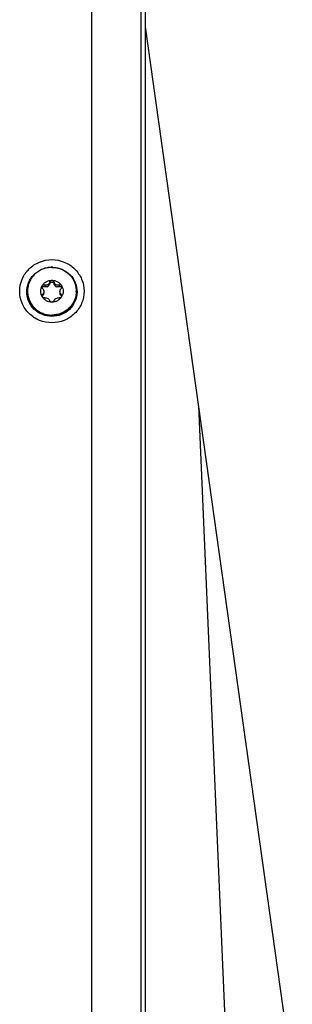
# Model space of a CAD drawing. Header units: millimetres. Extents: x -4202 to 34589, y -2795 to 14011.
# Tile 107 of 118: x -3347.57 to -3343.29, y 3222.57 to 3238.05. Entities that reach past the tile are written whole.
import ezdxf

# ---------------------------------------------------------------- set-up
doc = ezdxf.new("R2010")
doc.units = ezdxf.units.MM
doc.layers.add('02___PRT_ALL_AXES', color=7, linetype='Continuous')

msp = doc.modelspace()

# ---------------------------------------------------------------- linework, layer by layer
at = {"color": 7, "linetype": 'Continuous'}
for p, q in [((-3346.436, 3198.695), (-3346.436, 3247.66)), ((-3345.668, 3247.409), (-3345.668, 3218.083)), ((-3345.596, 3198.841), (-3345.596, 3247.498)), ((-3343.286, 3221.501), (-3345.596, 3237.938)), ((-3344.759, 3231.982), (-3344.324, 3221.855))]:
    msp.add_line(p, q, dxfattribs=at)
msp.add_arc((-3347.066, 3233.758), 0.403, 88.1625, 91.8375, dxfattribs=at)
for points, knots in [([(-3347.066, 3233.287), (-3347.132, 3233.287), (-3347.265, 3233.312), (-3347.433, 3233.422), (-3347.546, 3233.588), (-3347.586, 3233.783), (-3347.546, 3233.978), (-3347.433, 3234.143), (-3347.265, 3234.253), (-3347.132, 3234.279), (-3347.066, 3234.279)], [0, 0, 0, 0, 0.126169, 0.251656, 0.376173, 0.5, 0.623827, 0.748344, 0.873831, 1, 1, 1, 1]), ([(-3347.066, 3234.279), (-3347, 3234.279), (-3346.868, 3234.253), (-3346.7, 3234.143), (-3346.586, 3233.978), (-3346.547, 3233.783), (-3346.586, 3233.588), (-3346.7, 3233.422), (-3346.868, 3233.312), (-3347, 3233.287), (-3347.066, 3233.287)], [0, 0, 0, 0, 0.126169, 0.251656, 0.376173, 0.5, 0.623827, 0.748344, 0.873831, 1, 1, 1, 1]), ([(-3347.066, 3233.387), (-3347.117, 3233.387), (-3347.219, 3233.406), (-3347.35, 3233.49), (-3347.438, 3233.617), (-3347.471, 3233.767), (-3347.443, 3233.918), (-3347.359, 3234.048), (-3347.231, 3234.136), (-3347.13, 3234.159), (-3347.079, 3234.16)], [0, 0, 0, 0, 0.126184, 0.251699, 0.376254, 0.500109, 0.623932, 0.748411, 0.873849, 1, 1, 1, 1]), ([(-3347.053, 3234.16), (-3347.003, 3234.159), (-3346.901, 3234.136), (-3346.773, 3234.048), (-3346.689, 3233.918), (-3346.661, 3233.767), (-3346.694, 3233.617), (-3346.783, 3233.49), (-3346.913, 3233.406), (-3347.015, 3233.387), (-3347.066, 3233.387)], [0, 0, 0, 0, 0.126151, 0.251589, 0.376068, 0.499891, 0.623746, 0.748301, 0.873816, 1, 1, 1, 1])]:
    msp.add_open_spline(points, degree=3, knots=knots, dxfattribs=at)
at = {"layer": '02___PRT_ALL_AXES', "color": 7, "linetype": 'Continuous'}
for p, q in [((-3347.178, 3233.882), (-3347.178, 3233.855)), ((-3347.1, 3233.926), (-3347.1, 3233.899)), ((-3347.032, 3233.926), (-3347.032, 3233.899)), ((-3346.954, 3233.882), (-3346.954, 3233.855)), ((-3347.212, 3233.736), (-3347.212, 3233.709)), ((-3347.193, 3233.777), (-3347.193, 3233.75)), ((-3346.939, 3233.777), (-3346.939, 3233.75)), ((-3346.92, 3233.736), (-3346.92, 3233.709))]:
    msp.add_line(p, q, dxfattribs=at)
for centre, radius, start, end in [((-3347.16, 3233.912), 0.062, 287.8854, 311.1135), ((-3346.972, 3233.912), 0.062, 228.8865, 252.1146), ((-3347.082, 3233.783), 0.368, 180.0002, 181.4673), ((-3347.252, 3233.75), 0.0593, 348.0211, 359.981), ((-3346.88, 3233.75), 0.0593, 180.019, 191.9789), ((-3347.051, 3233.783), 0.368, 358.5327, 359.9998)]:
    msp.add_arc(centre, radius, start, end, dxfattribs=at)
for points, knots in [([(-3347.066, 3234.158), (-3347.091, 3234.158), (-3347.141, 3234.154), (-3347.214, 3234.132), (-3347.28, 3234.097), (-3347.339, 3234.05), (-3347.387, 3233.993), (-3347.422, 3233.928), (-3347.444, 3233.857), (-3347.449, 3233.807), (-3347.449, 3233.783)], [0, 0, 0, 0, 0.126244, 0.252292, 0.377998, 0.503248, 0.628004, 0.752301, 0.876246, 1, 1, 1, 1]), ([(-3347.066, 3234.158), (-3347.041, 3234.158), (-3346.991, 3234.154), (-3346.919, 3234.132), (-3346.852, 3234.097), (-3346.794, 3234.05), (-3346.746, 3233.993), (-3346.71, 3233.928), (-3346.688, 3233.857), (-3346.683, 3233.807), (-3346.683, 3233.783)], [0, 0, 0, 0, 0.126244, 0.252292, 0.377998, 0.503248, 0.628004, 0.752301, 0.876246, 1, 1, 1, 1]), ([(-3347.218, 3233.869), (-3347.211, 3233.882), (-3347.192, 3233.906), (-3347.155, 3233.934), (-3347.112, 3233.951), (-3347.081, 3233.955), (-3347.066, 3233.955)], [0, 0, 0, 0, 0.248304, 0.497897, 0.748616, 1, 1, 1, 1]), ([(-3347.1, 3233.926), (-3347.1, 3233.93), (-3347.097, 3233.937), (-3347.089, 3233.947), (-3347.079, 3233.954), (-3347.07, 3233.955), (-3347.066, 3233.955)], [0, 0, 0, 0, 0.245793, 0.494762, 0.746521, 1, 1, 1, 1]), ([(-3347.066, 3233.955), (-3347.051, 3233.955), (-3347.02, 3233.951), (-3346.977, 3233.934), (-3346.94, 3233.906), (-3346.922, 3233.882), (-3346.914, 3233.869)], [0, 0, 0, 0, 0.251384, 0.502103, 0.751696, 1, 1, 1, 1]), ([(-3347.066, 3233.955), (-3347.062, 3233.955), (-3347.054, 3233.954), (-3347.043, 3233.947), (-3347.036, 3233.937), (-3347.033, 3233.93), (-3347.032, 3233.926)], [0, 0, 0, 0, 0.253494, 0.505249, 0.754206, 1, 1, 1, 1]), ([(-3347.218, 3233.697), (-3347.226, 3233.71), (-3347.238, 3233.738), (-3347.244, 3233.783), (-3347.238, 3233.828), (-3347.226, 3233.856), (-3347.218, 3233.869)], [0, 0, 0, 0, 0.250342, 0.5, 0.749658, 1, 1, 1, 1]), ([(-3347.223, 3233.851), (-3347.223, 3233.854), (-3347.222, 3233.861), (-3347.22, 3233.866), (-3347.218, 3233.869)], [0, 0, 0, 0, 0.501933, 1, 1, 1, 1]), ([(-3347.212, 3233.824), (-3347.216, 3233.828), (-3347.221, 3233.836), (-3347.223, 3233.846), (-3347.223, 3233.851)], [0, 0, 0, 0, 0.492901, 1, 1, 1, 1]), ([(-3347.221, 3233.838), (-3347.219, 3233.842), (-3347.214, 3233.849), (-3347.203, 3233.856), (-3347.19, 3233.858), (-3347.182, 3233.856), (-3347.178, 3233.855)], [0, 0, 0, 0, 0.25928, 0.511176, 0.756981, 1, 1, 1, 1]), ([(-3347.218, 3233.869), (-3347.216, 3233.872), (-3347.211, 3233.879), (-3347.201, 3233.884), (-3347.189, 3233.885), (-3347.181, 3233.884), (-3347.178, 3233.882)], [0, 0, 0, 0, 0.258289, 0.509721, 0.756017, 1, 1, 1, 1]), ([(-3347.212, 3233.824), (-3347.206, 3233.818), (-3347.197, 3233.803), (-3347.193, 3233.786), (-3347.193, 3233.777)], [0, 0, 0, 0, 0.493529, 1, 1, 1, 1]), ([(-3347.1, 3233.926), (-3347.102, 3233.918), (-3347.109, 3233.901), (-3347.125, 3233.886), (-3347.141, 3233.879), (-3347.158, 3233.877), (-3347.17, 3233.879), (-3347.178, 3233.882)], [0, 0, 0, 0, 0.251577, 0.508548, 0.63633, 0.76068, 1, 1, 1, 1]), ([(-3347.141, 3233.853), (-3347.147, 3233.851), (-3347.16, 3233.85), (-3347.172, 3233.853), (-3347.178, 3233.855)], [0, 0, 0, 0, 0.507631, 1, 1, 1, 1]), ([(-3347.1, 3233.899), (-3347.102, 3233.892), (-3347.106, 3233.88), (-3347.114, 3233.869), (-3347.119, 3233.865)], [0, 0, 0, 0, 0.494768, 1, 1, 1, 1]), ([(-3347.1, 3233.899), (-3347.1, 3233.903), (-3347.097, 3233.91), (-3347.089, 3233.92), (-3347.079, 3233.926), (-3347.07, 3233.928), (-3347.066, 3233.928)], [0, 0, 0, 0, 0.245793, 0.494762, 0.746521, 1, 1, 1, 1]), ([(-3347.066, 3233.928), (-3347.062, 3233.928), (-3347.054, 3233.926), (-3347.043, 3233.92), (-3347.036, 3233.91), (-3347.033, 3233.903), (-3347.032, 3233.899)], [0, 0, 0, 0, 0.253494, 0.505249, 0.754206, 1, 1, 1, 1]), ([(-3346.954, 3233.882), (-3346.962, 3233.879), (-3346.975, 3233.877), (-3346.991, 3233.879), (-3347.007, 3233.886), (-3347.023, 3233.901), (-3347.03, 3233.918), (-3347.032, 3233.926)], [0, 0, 0, 0, 0.239358, 0.363733, 0.491532, 0.748463, 1, 1, 1, 1]), ([(-3347.013, 3233.865), (-3347.018, 3233.869), (-3347.026, 3233.88), (-3347.031, 3233.892), (-3347.032, 3233.899)], [0, 0, 0, 0, 0.505232, 1, 1, 1, 1]), ([(-3346.954, 3233.855), (-3346.96, 3233.853), (-3346.972, 3233.85), (-3346.985, 3233.851), (-3346.991, 3233.853)], [0, 0, 0, 0, 0.492369, 1, 1, 1, 1]), ([(-3346.954, 3233.882), (-3346.951, 3233.884), (-3346.943, 3233.885), (-3346.932, 3233.884), (-3346.921, 3233.879), (-3346.916, 3233.872), (-3346.914, 3233.869)], [0, 0, 0, 0, 0.243983, 0.49029, 0.741726, 1, 1, 1, 1]), ([(-3346.954, 3233.855), (-3346.951, 3233.856), (-3346.942, 3233.858), (-3346.93, 3233.856), (-3346.918, 3233.849), (-3346.913, 3233.842), (-3346.912, 3233.838)], [0, 0, 0, 0, 0.243019, 0.488824, 0.740721, 1, 1, 1, 1]), ([(-3346.939, 3233.777), (-3346.939, 3233.786), (-3346.936, 3233.803), (-3346.926, 3233.818), (-3346.92, 3233.824)], [0, 0, 0, 0, 0.506471, 1, 1, 1, 1]), ([(-3346.909, 3233.851), (-3346.909, 3233.846), (-3346.911, 3233.836), (-3346.917, 3233.828), (-3346.92, 3233.824)], [0, 0, 0, 0, 0.507091, 1, 1, 1, 1]), ([(-3346.914, 3233.869), (-3346.912, 3233.866), (-3346.91, 3233.861), (-3346.909, 3233.854), (-3346.909, 3233.851)], [0, 0, 0, 0, 0.498079, 1, 1, 1, 1]), ([(-3346.914, 3233.869), (-3346.906, 3233.856), (-3346.894, 3233.828), (-3346.888, 3233.783), (-3346.894, 3233.738), (-3346.906, 3233.71), (-3346.914, 3233.697)], [0, 0, 0, 0, 0.250342, 0.5, 0.749658, 1, 1, 1, 1]), ([(-3347.449, 3233.773), (-3347.449, 3233.749), (-3347.444, 3233.7), (-3347.422, 3233.629), (-3347.387, 3233.563), (-3347.339, 3233.506), (-3347.28, 3233.459), (-3347.214, 3233.424), (-3347.141, 3233.403), (-3347.091, 3233.398), (-3347.066, 3233.398)], [0, 0, 0, 0, 0.123754, 0.247699, 0.371996, 0.496752, 0.622002, 0.747708, 0.873756, 1, 1, 1, 1]), ([(-3347.449, 3233.773), (-3347.449, 3233.749), (-3347.443, 3233.701), (-3347.42, 3233.632), (-3347.383, 3233.568), (-3347.335, 3233.512), (-3347.277, 3233.467), (-3347.211, 3233.433), (-3347.14, 3233.412), (-3347.091, 3233.407), (-3347.066, 3233.407)], [0, 0, 0, 0, 0.123747, 0.247701, 0.372014, 0.496784, 0.622041, 0.747743, 0.873776, 1, 1, 1, 1]), ([(-3347.223, 3233.713), (-3347.223, 3233.718), (-3347.221, 3233.727), (-3347.215, 3233.734), (-3347.212, 3233.736)], [0, 0, 0, 0, 0.513081, 1, 1, 1, 1]), ([(-3347.218, 3233.697), (-3347.219, 3233.698), (-3347.222, 3233.703), (-3347.223, 3233.709), (-3347.223, 3233.713)], [0, 0, 0, 0, 0.258368, 1, 1, 1, 1]), ([(-3347.22, 3233.7), (-3347.22, 3233.701), (-3347.217, 3233.704), (-3347.215, 3233.707), (-3347.212, 3233.709)], [0, 0, 0, 0, 0.253931, 1, 1, 1, 1]), ([(-3347.178, 3233.678), (-3347.185, 3233.677), (-3347.202, 3233.679), (-3347.214, 3233.69), (-3347.218, 3233.697)], [0, 0, 0, 0, 0.482311, 1, 1, 1, 1]), ([(-3347.066, 3233.611), (-3347.081, 3233.611), (-3347.112, 3233.614), (-3347.155, 3233.632), (-3347.192, 3233.659), (-3347.211, 3233.684), (-3347.218, 3233.697)], [0, 0, 0, 0, 0.251384, 0.502103, 0.751696, 1, 1, 1, 1]), ([(-3347.193, 3233.777), (-3347.193, 3233.769), (-3347.196, 3233.753), (-3347.206, 3233.741), (-3347.212, 3233.736)], [0, 0, 0, 0, 0.52499, 1, 1, 1, 1]), ([(-3347.194, 3233.738), (-3347.195, 3233.732), (-3347.2, 3233.721), (-3347.208, 3233.713), (-3347.212, 3233.709)], [0, 0, 0, 0, 0.516824, 1, 1, 1, 1]), ([(-3347.178, 3233.678), (-3347.17, 3233.68), (-3347.153, 3233.68), (-3347.129, 3233.671), (-3347.11, 3233.656), (-3347.102, 3233.641), (-3347.1, 3233.634)], [0, 0, 0, 0, 0.247803, 0.516743, 0.774781, 1, 1, 1, 1]), ([(-3347.066, 3233.611), (-3347.07, 3233.611), (-3347.078, 3233.612), (-3347.089, 3233.617), (-3347.096, 3233.625), (-3347.1, 3233.631), (-3347.1, 3233.634)], [0, 0, 0, 0, 0.273813, 0.534917, 0.776729, 1, 1, 1, 1]), ([(-3346.683, 3233.773), (-3346.683, 3233.749), (-3346.688, 3233.7), (-3346.71, 3233.629), (-3346.746, 3233.563), (-3346.794, 3233.506), (-3346.852, 3233.459), (-3346.919, 3233.424), (-3346.991, 3233.403), (-3347.041, 3233.398), (-3347.066, 3233.398)], [0, 0, 0, 0, 0.123754, 0.247699, 0.371996, 0.496752, 0.622002, 0.747708, 0.873756, 1, 1, 1, 1]), ([(-3346.683, 3233.773), (-3346.684, 3233.749), (-3346.69, 3233.701), (-3346.713, 3233.632), (-3346.749, 3233.568), (-3346.797, 3233.512), (-3346.855, 3233.467), (-3346.921, 3233.433), (-3346.992, 3233.412), (-3347.042, 3233.407), (-3347.066, 3233.407)], [0, 0, 0, 0, 0.123747, 0.247701, 0.372014, 0.496784, 0.622041, 0.747743, 0.873776, 1, 1, 1, 1]), ([(-3346.914, 3233.697), (-3346.922, 3233.684), (-3346.94, 3233.659), (-3346.977, 3233.632), (-3347.02, 3233.614), (-3347.051, 3233.611), (-3347.066, 3233.611)], [0, 0, 0, 0, 0.248304, 0.497897, 0.748616, 1, 1, 1, 1]), ([(-3347.032, 3233.634), (-3347.033, 3233.631), (-3347.036, 3233.625), (-3347.044, 3233.617), (-3347.054, 3233.612), (-3347.062, 3233.611), (-3347.066, 3233.611)], [0, 0, 0, 0, 0.223271, 0.465093, 0.726203, 1, 1, 1, 1]), ([(-3347.032, 3233.634), (-3347.03, 3233.641), (-3347.022, 3233.656), (-3347.003, 3233.671), (-3346.979, 3233.68), (-3346.962, 3233.68), (-3346.954, 3233.678)], [0, 0, 0, 0, 0.225255, 0.483341, 0.752237, 1, 1, 1, 1]), ([(-3346.914, 3233.697), (-3346.918, 3233.69), (-3346.931, 3233.679), (-3346.947, 3233.677), (-3346.954, 3233.678)], [0, 0, 0, 0, 0.5177, 1, 1, 1, 1]), ([(-3346.92, 3233.736), (-3346.926, 3233.741), (-3346.936, 3233.753), (-3346.939, 3233.769), (-3346.939, 3233.777)], [0, 0, 0, 0, 0.475009, 1, 1, 1, 1]), ([(-3346.92, 3233.709), (-3346.925, 3233.713), (-3346.933, 3233.721), (-3346.937, 3233.732), (-3346.938, 3233.738)], [0, 0, 0, 0, 0.483176, 1, 1, 1, 1]), ([(-3346.92, 3233.736), (-3346.917, 3233.734), (-3346.911, 3233.727), (-3346.909, 3233.718), (-3346.909, 3233.713)], [0, 0, 0, 0, 0.486912, 1, 1, 1, 1]), ([(-3346.92, 3233.709), (-3346.919, 3233.708), (-3346.916, 3233.706), (-3346.914, 3233.702), (-3346.912, 3233.7)], [0, 0, 0, 0, 0.248026, 1, 1, 1, 1]), ([(-3346.909, 3233.713), (-3346.909, 3233.712), (-3346.91, 3233.706), (-3346.912, 3233.701), (-3346.914, 3233.697)], [0, 0, 0, 0, 0.242945, 1, 1, 1, 1])]:
    msp.add_open_spline(points, degree=3, knots=knots, dxfattribs=at)

doc.saveas('drawing.dxf')
